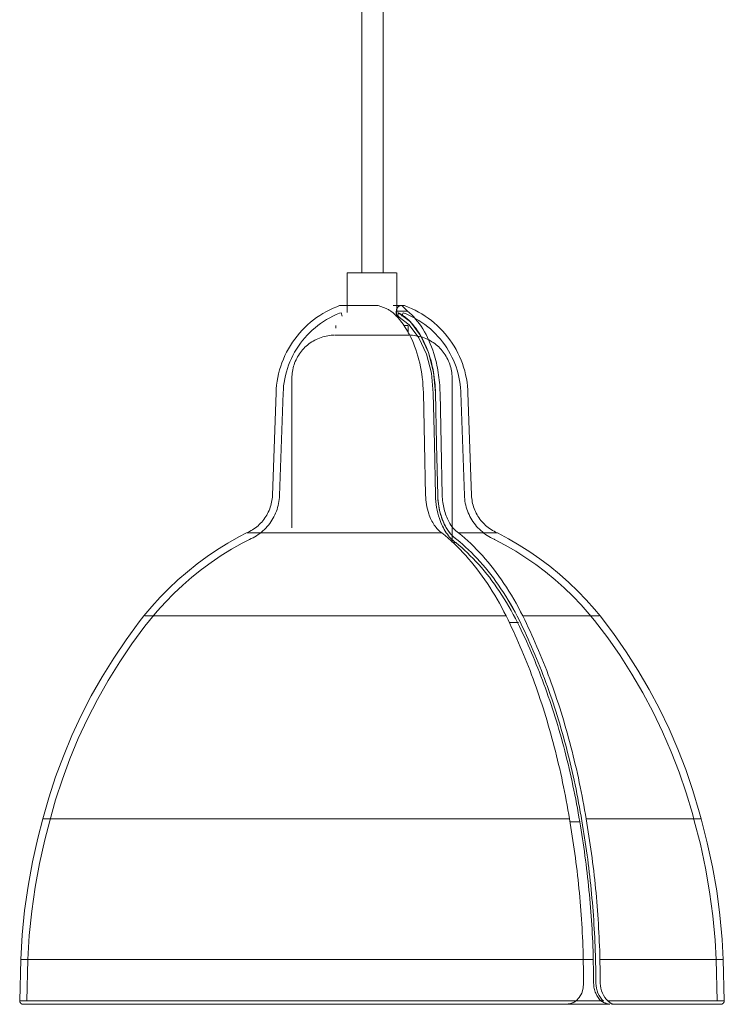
# Model space of a CAD drawing. Header units: millimetres. Extents: x 5395 to 9802, y 579 to 7363.
# Tile 3 of 8: x 6495 to 6693, y 1477 to 1754. Entities that reach past the tile are written whole.
import ezdxf

# ---------------------------------------------------------------- set-up
doc = ezdxf.new("R2010")
doc.units = ezdxf.units.MM
doc.layers.add('Luminarias', color=7, linetype='Continuous', lineweight=20)

# ---------------------------------------------------------------- blocks, each defined once
blk = doc.blocks.new('20046-3L - 62804-3L LANG Black pendant lamp 3L-846846-Alzado_PDF')
at = {"layer": 'Luminarias', "lineweight": 9}
for p, q in [((6591.11, 1983.84), (6591.11, 1682.5)), ((6597.11, 1682.5), (6597.11, 1983.84)), ((6587.01, 1682.5), (6587.01, 1671.38)), ((6598.39, 1682.5), (6587.01, 1682.5)), ((6600.93, 1682.5), (6598.39, 1682.5)), ((6601.01, 1670.5), (6601.01, 1682.5)), ((6585.3, 1671.31), (6585.65, 1670.38)), ((6601.57, 1670.38), (6600.74, 1670.38)), ((6600.74, 1670.38), (6601.57, 1670.38)), ((6600.83, 1671.25), (6600.83, 1671.78)), ((6603.98, 1671.78), (6600.83, 1671.78)), ((6600.93, 1670.5), (6600.92, 1670.5)), ((6604.8, 1668.7), (6601.47, 1671.31)), ((6602.37, 1670.38), (6602.72, 1671.31)), ((6583.81, 1667.69), (6583.81, 1666.99)), ((6604.09, 1667.69), (6603.08, 1667.69)), ((6604.2, 1665.56), (6604.2, 1667.69)), ((6607.66, 1664.89), (6604.81, 1668.7)), ((6609.86, 1660.11), (6607.66, 1664.88)), ((6611.29, 1654.62), (6609.86, 1660.1)), ((6571.51, 1652.89), (6571.51, 1610.84)), ((6611.86, 1648.75), (6611.29, 1654.61)), ((6616.51, 1606.67), (6616.51, 1652.89)), ((6567.04, 1648.82), (6566.05, 1620.04)), ((6569.04, 1648.75), (6568.05, 1619.97)), ((6619.97, 1619.97), (6618.98, 1648.75)), ((6621.97, 1620.04), (6620.98, 1648.82)), ((6558.96, 1609.39), (6566.49, 1609.39)), ((6566.49, 1609.39), (6613.65, 1609.39)), ((6618.34, 1609.39), (6629.19, 1609.39)), ((6617.64, 1606.67), (6616.7, 1606.67)), ((6530.17, 1586.05), (6544, 1586.05)), ((6544, 1586.05), (6631.71, 1586.05)), ((6636.39, 1586.05), (6657.85, 1586.05)), ((6635.13, 1584.18), (6632.52, 1584.18)), ((6501.54, 1528.99), (6521.84, 1528.99)), ((6521.84, 1528.99), (6649.49, 1528.99)), ((6649.76, 1528.21), (6652.41, 1528.21)), ((6654.17, 1528.99), (6686.33, 1528.99)), ((6495.31, 1489.53), (6495.03, 1477.89)), ((6516.99, 1489.53), (6495.34, 1489.53)), ((6497.31, 1489.47), (6497.03, 1477.84)), ((6653.37, 1489.53), (6516.99, 1489.53)), ((6656.24, 1489.44), (6653.55, 1489.44)), ((6692.53, 1489.53), (6658.05, 1489.53)), ((6690.99, 1477.84), (6690.7, 1489.47)), ((6692.99, 1477.89), (6692.7, 1489.53)), ((6495.05, 1477.89), (6516.77, 1477.89)), ((6516.77, 1477.89), (6651.38, 1477.89)), ((6658.49, 1477.84), (6651.59, 1477.84)), ((6658.49, 1477.84), (6651.59, 1477.84)), ((6658.4, 1477.84), (6659.03, 1477.84)), ((6658.4, 1477.84), (6659.03, 1477.84)), ((6660.23, 1477.89), (6692.75, 1477.89)), ((6661.42, 1476.89), (6662.03, 1476.89))]:
    blk.add_line(p, q, dxfattribs=at)
at = {"layer": 'Luminarias', "lineweight": 9, "flags": 128}
for points in [[(6567.04, 1648.82), (6567.1, 1649.9), (6567.2, 1650.97), (6567.35, 1652.04), (6567.54, 1653.11), (6567.77, 1654.16), (6568.04, 1655.21), (6568.35, 1656.24), (6568.71, 1657.26), (6569.1, 1658.27), (6569.54, 1659.26), (6570.01, 1660.23), (6570.52, 1661.18), (6571.08, 1662.11), (6571.66, 1663.01), (6572.29, 1663.9), (6572.94, 1664.75), (6573.63, 1665.58), (6574.36, 1666.38), (6575.11, 1667.16), (6575.9, 1667.9), (6576.72, 1668.61), (6577.56, 1669.28), (6578.43, 1669.92), (6579.32, 1670.53), (6580.24, 1671.1), (6581.18, 1671.63), (6582.14, 1672.13), (6583.12, 1672.59), (6584.11, 1673), (6584.86, 1673.29)], [(6584.86, 1673.29), (6584.9, 1673.3), (6584.94, 1673.31), (6584.98, 1673.32), (6585.02, 1673.33), (6585.07, 1673.34), (6585.11, 1673.34), (6585.15, 1673.35), (6585.19, 1673.35), (6585.22, 1673.35)], [(6587.15, 1673.35), (6586.93, 1673.35), (6586.73, 1673.35), (6586.54, 1673.35), (6586.36, 1673.35), (6586.19, 1673.35), (6586.04, 1673.35), (6585.9, 1673.35), (6585.77, 1673.35), (6585.65, 1673.35), (6585.55, 1673.35), (6585.46, 1673.35), (6585.38, 1673.35), (6585.32, 1673.35), (6585.27, 1673.35), (6585.24, 1673.35), (6585.22, 1673.35), (6585.22, 1673.35)], [(6585.22, 1673.35), (6585.22, 1673.35), (6585.24, 1673.35), (6585.28, 1673.35), (6585.33, 1673.35), (6585.39, 1673.35), (6585.47, 1673.35), (6585.56, 1673.35), (6585.66, 1673.35), (6585.78, 1673.35), (6585.91, 1673.35), (6586.05, 1673.35), (6586.21, 1673.35), (6586.38, 1673.35), (6586.56, 1673.35), (6586.75, 1673.35), (6586.96, 1673.35), (6587.17, 1673.35), (6587.4, 1673.35)], [(6595.34, 1673.35), (6594.99, 1673.35), (6594.64, 1673.35), (6594.29, 1673.35), (6593.94, 1673.35), (6593.59, 1673.35), (6593.24, 1673.35), (6592.89, 1673.35), (6592.54, 1673.35), (6592.2, 1673.35), (6591.85, 1673.35), (6591.51, 1673.35), (6591.18, 1673.35), (6590.85, 1673.35), (6590.52, 1673.35), (6590.2, 1673.35), (6589.89, 1673.35), (6589.58, 1673.35), (6589.28, 1673.35), (6588.99, 1673.35), (6588.7, 1673.35), (6588.43, 1673.35), (6588.16, 1673.35), (6587.9, 1673.35), (6587.65, 1673.35), (6587.42, 1673.35), (6587.19, 1673.35), (6587.15, 1673.35)], [(6600, 1673.35), (6600.25, 1673.35), (6600.49, 1673.35), (6600.72, 1673.35), (6600.87, 1673.35)], [(6600.87, 1673.35), (6601.08, 1673.35), (6601.29, 1673.35), (6601.48, 1673.35), (6601.66, 1673.35), (6601.83, 1673.35), (6601.98, 1673.35), (6602.12, 1673.35), (6602.25, 1673.35), (6602.37, 1673.35), (6602.47, 1673.35), (6602.56, 1673.35), (6602.63, 1673.35), (6602.69, 1673.35), (6602.74, 1673.35), (6602.78, 1673.35), (6602.8, 1673.35), (6602.8, 1673.35)], [(6602.8, 1673.35), (6602.79, 1673.35), (6602.77, 1673.35), (6602.74, 1673.35), (6602.69, 1673.35), (6602.63, 1673.35), (6602.55, 1673.35), (6602.46, 1673.35), (6602.35, 1673.35), (6602.24, 1673.35), (6602.2, 1673.35)], [(6602.8, 1673.35), (6602.84, 1673.35), (6602.88, 1673.34), (6602.93, 1673.34), (6602.97, 1673.33), (6603.01, 1673.33), (6603.05, 1673.32), (6603.09, 1673.31), (6603.13, 1673.3), (6603.15, 1673.29)], [(6603.15, 1673.29), (6604.16, 1672.9), (6605.15, 1672.47), (6606.13, 1672.01), (6607.08, 1671.5), (6608.02, 1670.96), (6608.93, 1670.38), (6609.82, 1669.76), (6610.68, 1669.11), (6611.51, 1668.43), (6612.32, 1667.71), (6613.1, 1666.96), (6613.85, 1666.18), (6614.56, 1665.37), (6615.25, 1664.53), (6615.9, 1663.67), (6616.51, 1662.78), (6617.09, 1661.87), (6617.63, 1660.93), (6618.13, 1659.98), (6618.6, 1659), (6619.02, 1658.01), (6619.41, 1657), (6619.75, 1655.98), (6620.05, 1654.94), (6620.31, 1653.89), (6620.53, 1652.83), (6620.71, 1651.77), (6620.85, 1650.7), (6620.94, 1649.62), (6620.98, 1648.82)], [(6569.04, 1648.75), (6569.1, 1649.75), (6569.19, 1650.74), (6569.32, 1651.73), (6569.5, 1652.72), (6569.71, 1653.7), (6569.96, 1654.67), (6570.25, 1655.62), (6570.58, 1656.57), (6570.95, 1657.5), (6571.35, 1658.41), (6571.79, 1659.31), (6572.27, 1660.19), (6572.78, 1661.05), (6573.32, 1661.89), (6573.9, 1662.71), (6574.51, 1663.5), (6575.15, 1664.27), (6575.82, 1665.01), (6576.52, 1665.73), (6577.24, 1666.42), (6578, 1667.07), (6578.78, 1667.7), (6579.58, 1668.29), (6580.41, 1668.85), (6581.26, 1669.38), (6582.13, 1669.88), (6583.02, 1670.33), (6583.93, 1670.76), (6584.85, 1671.14), (6585.3, 1671.31)], [(6601.24, 1670.38), (6604.44, 1667.87), (6607.19, 1664.22), (6609.31, 1659.62), (6610.68, 1654.36), (6611.23, 1648.71)], [(6602.72, 1671.31), (6603.65, 1670.95), (6604.56, 1670.54), (6605.46, 1670.1), (6606.34, 1669.62), (6607.2, 1669.11), (6608.04, 1668.57), (6608.86, 1667.99), (6609.65, 1667.38), (6610.41, 1666.73), (6611.16, 1666.06), (6611.87, 1665.36), (6612.55, 1664.63), (6613.21, 1663.88), (6613.83, 1663.09), (6614.43, 1662.29), (6614.99, 1661.46), (6615.51, 1660.61), (6616, 1659.74), (6616.46, 1658.85), (6616.88, 1657.94), (6617.26, 1657.02), (6617.61, 1656.08), (6617.92, 1655.13), (6618.19, 1654.16), (6618.42, 1653.19), (6618.61, 1652.21), (6618.77, 1651.22), (6618.88, 1650.23), (6618.96, 1649.23), (6618.98, 1648.75)], [(6571.51, 1652.89), (6571.52, 1653.37), (6571.54, 1653.86), (6571.59, 1654.34), (6571.66, 1654.82), (6571.75, 1655.29), (6571.85, 1655.77), (6571.98, 1656.24), (6572.12, 1656.7), (6572.28, 1657.16), (6572.46, 1657.61), (6572.66, 1658.05), (6572.88, 1658.48), (6573.11, 1658.91), (6573.36, 1659.32), (6573.62, 1659.73), (6573.9, 1660.12), (6574.2, 1660.51), (6574.51, 1660.88), (6574.84, 1661.24), (6575.18, 1661.58), (6575.54, 1661.91), (6575.9, 1662.23), (6576.28, 1662.53), (6576.67, 1662.81), (6577.08, 1663.08), (6577.49, 1663.34), (6577.91, 1663.58), (6578.35, 1663.8), (6578.79, 1664), (6579.23, 1664.18), (6579.69, 1664.35), (6580.15, 1664.5), (6580.62, 1664.63), (6581.09, 1664.74), (6581.57, 1664.83), (6582.04, 1664.9), (6582.53, 1664.96), (6583.01, 1664.99), (6583.49, 1665.01)], [(6600.5, 1665.01), (6600.17, 1665.01), (6599.83, 1665.01), (6599.49, 1665.01), (6599.13, 1665.01), (6598.76, 1665.01), (6598.39, 1665.01), (6598.01, 1665.01), (6597.62, 1665.01), (6597.23, 1665.01), (6596.83, 1665.01), (6596.43, 1665.01), (6596.03, 1665.01), (6595.62, 1665.01), (6595.21, 1665.01), (6594.79, 1665.01), (6594.38, 1665.01), (6593.96, 1665.01), (6593.55, 1665.01), (6593.13, 1665.01), (6592.72, 1665.01), (6592.31, 1665.01), (6591.9, 1665.01), (6591.5, 1665.01), (6591.1, 1665.01), (6590.7, 1665.01), (6590.31, 1665.01), (6589.92, 1665.01), (6589.54, 1665.01), (6589.17, 1665.01), (6588.81, 1665.01), (6588.45, 1665.01), (6588.11, 1665.01), (6587.77, 1665.01), (6587.44, 1665.01), (6587.13, 1665.01), (6586.82, 1665.01), (6586.53, 1665.01), (6586.25, 1665.01), (6585.98, 1665.01), (6585.72, 1665.01), (6585.48, 1665.01), (6585.25, 1665.01), (6585.03, 1665.01), (6584.83, 1665.01), (6584.64, 1665.01), (6584.47, 1665.01), (6584.31, 1665.01), (6584.17, 1665.01), (6584.05, 1665.01), (6583.94, 1665.01), (6583.85, 1665.01), (6583.77, 1665.01), (6583.71, 1665.01), (6583.66, 1665.01), (6583.64, 1665.01), (6583.63, 1665.01)], [(6583.63, 1665.01), (6583.66, 1665.01), (6583.7, 1665.01), (6583.76, 1665.01), (6583.83, 1665.01), (6583.92, 1665.01), (6584.03, 1665.01), (6584.15, 1665.01), (6584.29, 1665.01), (6584.44, 1665.01), (6584.61, 1665.01), (6584.8, 1665.01), (6585, 1665.01), (6585.21, 1665.01), (6585.44, 1665.01), (6585.68, 1665.01), (6585.93, 1665.01), (6586.2, 1665.01)], [(6604.38, 1665.01), (6604.36, 1665.01), (6604.32, 1665.01), (6604.26, 1665.01), (6604.19, 1665.01), (6604.09, 1665.01), (6603.99, 1665.01), (6603.87, 1665.01), (6603.73, 1665.01), (6603.57, 1665.01), (6603.4, 1665.01), (6603.22, 1665.01), (6603.02, 1665.01), (6602.81, 1665.01), (6602.58, 1665.01), (6602.34, 1665.01), (6602.08, 1665.01), (6601.82, 1665.01), (6601.54, 1665.01), (6601.24, 1665.01), (6600.94, 1665.01), (6600.62, 1665.01), (6600.5, 1665.01)], [(6601.77, 1665.01), (6602.04, 1665.01), (6602.3, 1665.01), (6602.54, 1665.01), (6602.77, 1665.01), (6602.99, 1665.01), (6603.19, 1665.01), (6603.37, 1665.01), (6603.55, 1665.01), (6603.7, 1665.01), (6603.84, 1665.01), (6603.97, 1665.01), (6604.08, 1665.01), (6604.17, 1665.01), (6604.25, 1665.01), (6604.31, 1665.01), (6604.35, 1665.01), (6604.38, 1665.01), (6604.39, 1665.01)], [(6604.64, 1665), (6604.88, 1665), (6605.36, 1664.97), (6605.84, 1664.92), (6606.32, 1664.85), (6606.8, 1664.76), (6607.27, 1664.66), (6607.74, 1664.53), (6608.2, 1664.39), (6608.66, 1664.23), (6609.11, 1664.05), (6609.55, 1663.85), (6609.99, 1663.64), (6610.41, 1663.4), (6610.83, 1663.15), (6611.24, 1662.89), (6611.63, 1662.61), (6612.01, 1662.31), (6612.38, 1662), (6612.74, 1661.67), (6613.09, 1661.33), (6613.42, 1660.98), (6613.73, 1660.61), (6614.03, 1660.23), (6614.32, 1659.84), (6614.59, 1659.43), (6614.84, 1659.02), (6615.08, 1658.6), (6615.3, 1658.17), (6615.5, 1657.73), (6615.69, 1657.28), (6615.85, 1656.82), (6616, 1656.36), (6616.13, 1655.89), (6616.24, 1655.42), (6616.33, 1654.95), (6616.41, 1654.47), (6616.46, 1653.99), (6616.5, 1653.5), (6616.51, 1653.02), (6616.51, 1652.89)], [(6609.07, 1620.04), (6608.75, 1634.43), (6608.44, 1648.82)], [(6611.23, 1648.71), (6611.55, 1634.33), (6611.86, 1619.94)], [(6612.49, 1619.97), (6612.17, 1634.36), (6611.86, 1648.75)], [(6612.49, 1619.97), (6612.17, 1634.36), (6611.86, 1648.75)], [(6613.12, 1648.82), (6613.43, 1634.43), (6613.75, 1620.04)], [(6558.74, 1609.39), (6559.18, 1609.59), (6559.61, 1609.8), (6560.04, 1610.04), (6560.45, 1610.29), (6560.85, 1610.55), (6561.24, 1610.83), (6561.62, 1611.13), (6561.99, 1611.44), (6562.35, 1611.77), (6562.69, 1612.11), (6563.01, 1612.47), (6563.33, 1612.83), (6563.63, 1613.21), (6563.91, 1613.6), (6564.17, 1614.01), (6564.43, 1614.42), (6564.66, 1614.84), (6564.88, 1615.27), (6565.08, 1615.71), (6565.26, 1616.16), (6565.42, 1616.61), (6565.57, 1617.07), (6565.69, 1617.54), (6565.8, 1618.01), (6565.89, 1618.48), (6565.96, 1618.96), (6566.01, 1619.44), (6566.04, 1619.92), (6566.05, 1620.04)], [(6559.59, 1607.57), (6560.1, 1607.81), (6560.6, 1608.06), (6561.09, 1608.34), (6561.57, 1608.63), (6562.04, 1608.94), (6562.5, 1609.27), (6562.94, 1609.62), (6563.36, 1609.99), (6563.78, 1610.37), (6564.17, 1610.77), (6564.55, 1611.19), (6564.92, 1611.62), (6565.26, 1612.06), (6565.59, 1612.52), (6565.9, 1612.99), (6566.19, 1613.47), (6566.46, 1613.96), (6566.71, 1614.47), (6566.94, 1614.98), (6567.15, 1615.5), (6567.34, 1616.03), (6567.5, 1616.57), (6567.65, 1617.11), (6567.77, 1617.66), (6567.87, 1618.21), (6567.95, 1618.77), (6568.01, 1619.33), (6568.05, 1619.89), (6568.05, 1619.97)], [(6619.97, 1619.97), (6620, 1619.41), (6620.05, 1618.85), (6620.13, 1618.29), (6620.23, 1617.74), (6620.35, 1617.19), (6620.49, 1616.65), (6620.66, 1616.11), (6620.84, 1615.58), (6621.05, 1615.05), (6621.27, 1614.54), (6621.52, 1614.03), (6621.79, 1613.54), (6622.08, 1613.06), (6622.38, 1612.58), (6622.71, 1612.12), (6623.05, 1611.68), (6623.41, 1611.25), (6623.79, 1610.83), (6624.18, 1610.43), (6624.59, 1610.04), (6625.02, 1609.67), (6625.46, 1609.32), (6625.91, 1608.99), (6626.38, 1608.67), (6626.85, 1608.38), (6627.34, 1608.1), (6627.84, 1607.84), (6628.35, 1607.61), (6628.43, 1607.57)], [(6621.97, 1620.04), (6621.99, 1619.56), (6622.04, 1619.08), (6622.11, 1618.6), (6622.19, 1618.13), (6622.29, 1617.66), (6622.42, 1617.19), (6622.56, 1616.73), (6622.72, 1616.27), (6622.89, 1615.82), (6623.09, 1615.38), (6623.3, 1614.95), (6623.53, 1614.52), (6623.78, 1614.11), (6624.04, 1613.71), (6624.32, 1613.31), (6624.61, 1612.93), (6624.92, 1612.56), (6625.25, 1612.2), (6625.58, 1611.86), (6625.94, 1611.53), (6626.3, 1611.21), (6626.68, 1610.91), (6627.06, 1610.62), (6627.46, 1610.35), (6627.87, 1610.1), (6628.29, 1609.86), (6628.72, 1609.64), (6629.16, 1609.44), (6629.27, 1609.39)], [(6529.93, 1586.05), (6532.17, 1588.73), (6534.51, 1591.32), (6536.96, 1593.81), (6539.5, 1596.21), (6542.14, 1598.49), (6544.87, 1600.68), (6547.68, 1602.75), (6550.57, 1604.7), (6553.54, 1606.54), (6556.58, 1608.26), (6558.74, 1609.39)], [(6629.27, 1609.39), (6632.36, 1607.75), (6635.38, 1606), (6638.33, 1604.12), (6641.2, 1602.13), (6643.98, 1600.03), (6646.68, 1597.81), (6649.29, 1595.49), (6651.81, 1593.07), (6654.22, 1590.55), (6656.54, 1587.93), (6658.09, 1586.05)], [(6531.49, 1584.81), (6533.68, 1587.43), (6535.97, 1589.95), (6538.36, 1592.39), (6540.85, 1594.73), (6543.43, 1596.96), (6546.09, 1599.09), (6548.84, 1601.12), (6551.67, 1603.03), (6554.57, 1604.82), (6557.54, 1606.5), (6559.59, 1607.57)], [(6628.43, 1607.57), (6631.44, 1605.98), (6634.39, 1604.26), (6637.27, 1602.42), (6640.07, 1600.48), (6642.79, 1598.42), (6645.43, 1596.25), (6647.98, 1593.98), (6650.43, 1591.62), (6652.79, 1589.15), (6655.05, 1586.59), (6656.52, 1584.81)], [(6501.52, 1528.99), (6503.21, 1534.96), (6505.13, 1540.86), (6507.29, 1546.68), (6509.68, 1552.41), (6512.29, 1558.04), (6515.13, 1563.56), (6518.19, 1568.97), (6521.46, 1574.24), (6524.94, 1579.38), (6528.62, 1584.38), (6529.93, 1586.05)], [(6658.09, 1586.05), (6661.84, 1581.11), (6665.39, 1576.01), (6668.73, 1570.78), (6671.86, 1565.42), (6674.78, 1559.94), (6677.47, 1554.35), (6679.94, 1548.65), (6682.18, 1542.86), (6684.18, 1536.99), (6685.95, 1531.04), (6686.5, 1528.99)], [(6503.45, 1528.47), (6505.11, 1534.36), (6507.01, 1540.19), (6509.14, 1545.94), (6511.5, 1551.59), (6514.08, 1557.15), (6516.88, 1562.6), (6519.9, 1567.93), (6523.13, 1573.14), (6526.57, 1578.21), (6530.2, 1583.15), (6531.49, 1584.81)], [(6656.52, 1584.81), (6660.23, 1579.92), (6663.73, 1574.9), (6667.03, 1569.73), (6670.12, 1564.44), (6673, 1559.03), (6675.66, 1553.51), (6678.09, 1547.89), (6680.3, 1542.17), (6682.28, 1536.37), (6684.02, 1530.5), (6684.57, 1528.47)], [(6495.31, 1489.53), (6495.73, 1496.42), (6496.42, 1503.28), (6497.38, 1510.11), (6498.61, 1516.9), (6500.12, 1523.63), (6501.52, 1528.99)], [(6497.31, 1489.47), (6497.72, 1496.27), (6498.4, 1503.06), (6499.35, 1509.81), (6500.58, 1516.51), (6502.06, 1523.17), (6503.45, 1528.47)], [(6684.57, 1528.47), (6686.27, 1521.87), (6687.7, 1515.2), (6688.87, 1508.49), (6689.77, 1501.73), (6690.4, 1494.94), (6690.7, 1489.47)], [(6686.5, 1528.99), (6688.22, 1522.31), (6689.67, 1515.57), (6690.85, 1508.77), (6691.76, 1501.94), (6692.39, 1495.07), (6692.7, 1489.53)], [(6653.47, 1482.85), (6653.42, 1486.19), (6653.37, 1489.53)], [(6656.18, 1489.44), (6656.23, 1486.14), (6656.28, 1482.85)], [(6656.9, 1482.85), (6656.85, 1486.16), (6656.8, 1489.47)], [(6656.9, 1482.85), (6656.85, 1486.16), (6656.8, 1489.47)], [(6658.05, 1489.53), (6658.1, 1486.19), (6658.16, 1482.85)], [(6651.38, 1477.89), (6652.26, 1478.84), (6652.93, 1480.04), (6653.33, 1481.4), (6653.47, 1482.85)], [(6496.03, 1476.89), (6495.99, 1476.89), (6495.95, 1476.89), (6495.91, 1476.89), (6495.87, 1476.9), (6495.83, 1476.91), (6495.79, 1476.92), (6495.75, 1476.93), (6495.71, 1476.94), (6495.68, 1476.95), (6495.64, 1476.97), (6495.6, 1476.98), (6495.57, 1477), (6495.53, 1477.02), (6495.5, 1477.04), (6495.46, 1477.06), (6495.43, 1477.09), (6495.4, 1477.11), (6495.37, 1477.14), (6495.34, 1477.16), (6495.31, 1477.19), (6495.28, 1477.22), (6495.26, 1477.25), (6495.23, 1477.28), (6495.21, 1477.31), (6495.19, 1477.35), (6495.17, 1477.38), (6495.15, 1477.42), (6495.13, 1477.45), (6495.11, 1477.49), (6495.1, 1477.53), (6495.08, 1477.56), (6495.07, 1477.6), (6495.06, 1477.64), (6495.05, 1477.68), (6495.04, 1477.72), (6495.04, 1477.76), (6495.03, 1477.8), (6495.03, 1477.84), (6495.03, 1477.88), (6495.03, 1477.89)], [(6518.82, 1476.89), (6516.97, 1476.89), (6514.61, 1476.89), (6512.38, 1476.89), (6510.27, 1476.89), (6508.31, 1476.89), (6506.48, 1476.89), (6504.79, 1476.89), (6503.24, 1476.89), (6501.83, 1476.89), (6500.58, 1476.89), (6499.47, 1476.89), (6498.52, 1476.89), (6497.72, 1476.89), (6497.07, 1476.89), (6496.58, 1476.89), (6496.24, 1476.89), (6496.06, 1476.89), (6496.03, 1476.89)], [(6496.03, 1476.89), (6496.11, 1476.89), (6496.34, 1476.89), (6496.73, 1476.89), (6497.28, 1476.89), (6497.98, 1476.89), (6498.84, 1476.89), (6499.84, 1476.89), (6501, 1476.89), (6502.31, 1476.89), (6503.76, 1476.89), (6505.36, 1476.89), (6507.1, 1476.89), (6508.98, 1476.89), (6510.99, 1476.89), (6513.14, 1476.89), (6515.42, 1476.89), (6517.55, 1476.89)], [(6517.55, 1476.89), (6520.06, 1476.89), (6522.69, 1476.89), (6525.43, 1476.89), (6528.29, 1476.89), (6531.25, 1476.89), (6534.31, 1476.89), (6537.46, 1476.89), (6540.71, 1476.89), (6544.04, 1476.89), (6547.45, 1476.89), (6550.93, 1476.89), (6554.48, 1476.89), (6558.1, 1476.89), (6561.78, 1476.89), (6565.5, 1476.89), (6569.27, 1476.89), (6573.08, 1476.89), (6576.93, 1476.89), (6580.8, 1476.89), (6584.69, 1476.89), (6588.6, 1476.89), (6592.52, 1476.89), (6596.44, 1476.89), (6600.35, 1476.89), (6604.26, 1476.89), (6608.15, 1476.89), (6612.01, 1476.89), (6615.85, 1476.89), (6619.65, 1476.89), (6623.41, 1476.89), (6627.13, 1476.89), (6630.79, 1476.89), (6634.39, 1476.89), (6637.93, 1476.89), (6641.39, 1476.89), (6644.79, 1476.89), (6648.02, 1476.89)], [(6660.87, 1476.89), (6659.73, 1476.89), (6656.77, 1476.89), (6653.71, 1476.89), (6650.56, 1476.89), (6648.54, 1476.89)], [(6662.03, 1476.89), (6664.79, 1476.89), (6667.45, 1476.89), (6669.98, 1476.89), (6672.4, 1476.89), (6674.68, 1476.89), (6676.84, 1476.89), (6678.87, 1476.89), (6680.76, 1476.89), (6682.51, 1476.89), (6684.12, 1476.89), (6685.59, 1476.89), (6686.91, 1476.89), (6688.08, 1476.89), (6689.1, 1476.89), (6689.97, 1476.89), (6690.68, 1476.89), (6691.24, 1476.89), (6691.65, 1476.89), (6691.9, 1476.89), (6691.99, 1476.89), (6691.99, 1476.89)], [(6691.99, 1476.89), (6691.91, 1476.89), (6691.68, 1476.89), (6691.28, 1476.89), (6690.74, 1476.89), (6690.04, 1476.89), (6689.18, 1476.89), (6688.17, 1476.89), (6687.02, 1476.89), (6685.71, 1476.89), (6684.26, 1476.89), (6682.66, 1476.89), (6680.92, 1476.89), (6679.04, 1476.89), (6677.02, 1476.89), (6674.88, 1476.89), (6672.6, 1476.89), (6670.47, 1476.89)], [(6692.99, 1477.89), (6692.99, 1477.85), (6692.99, 1477.81), (6692.98, 1477.77), (6692.98, 1477.73), (6692.97, 1477.69), (6692.96, 1477.65), (6692.95, 1477.61), (6692.94, 1477.57), (6692.93, 1477.54), (6692.91, 1477.5), (6692.89, 1477.46), (6692.88, 1477.43), (6692.86, 1477.39), (6692.84, 1477.36), (6692.81, 1477.32), (6692.79, 1477.29), (6692.77, 1477.26), (6692.74, 1477.23), (6692.71, 1477.2), (6692.69, 1477.17), (6692.66, 1477.14), (6692.63, 1477.12), (6692.6, 1477.09), (6692.56, 1477.07), (6692.53, 1477.05), (6692.5, 1477.03), (6692.46, 1477.01), (6692.43, 1476.99), (6692.39, 1476.97), (6692.35, 1476.96), (6692.31, 1476.94), (6692.28, 1476.93), (6692.24, 1476.92), (6692.2, 1476.91), (6692.16, 1476.9), (6692.12, 1476.9), (6692.08, 1476.89), (6692.04, 1476.89), (6692, 1476.89), (6691.99, 1476.89)]]:
    blk.add_lwpolyline(points, dxfattribs=at)
at = {"layer": 'Luminarias', "lineweight": 9}
blk.add_ellipse((6309.8, 1856.68), major_axis=(0, 501.89), ratio=0.62535, start_param=4.332096, end_param=4.334105, dxfattribs=at)
blk.add_ellipse((6309.8, 1856.68), major_axis=(0, 501.89), ratio=0.62535, start_param=4.332096, end_param=4.334105, dxfattribs=at)
for points, knots in [([(6595.73, 1673.29), (6595.63, 1673.31), (6595.49, 1673.34), (6595.36, 1673.35), (6595.33, 1673.35)], [-1, -1, -1, -1, -0.859375, -0.78125, -0.78125, -0.78125, -0.78125]), ([(6600.95, 1672.31), (6600.98, 1672.39), (6601.06, 1672.6), (6601.23, 1672.84), (6601.42, 1673.02), (6601.58, 1673.13), (6601.75, 1673.23), (6601.93, 1673.3), (6602.11, 1673.35), (6602.19, 1673.35), (6602.23, 1673.35)], [-1, -1, -1, -1, -0.875, -0.6875, -0.59375, -0.515625, -0.4375, -0.34375, -0.265625, -0.1875, -0.1875, -0.1875, -0.1875]), ([(6608.44, 1648.82), (6608.37, 1651.69), (6607.69, 1657.26), (6605.36, 1663.94), (6602.46, 1668.7), (6600.5, 1670.78), (6599.44, 1671.67)], [-1, -1, -1, -1, -0.7, -0.4, -0.2, 0, 0, 0, 0]), ([(6611.86, 1648.75), (6611.81, 1650.77), (6611.44, 1654.66), (6609.75, 1661.14), (6607.12, 1666.18), (6604.06, 1669.58), (6602.37, 1670.81), (6601.47, 1671.31)], [0, 0, 0, 0, 0.2, 0.4, 0.7, 0.85, 1, 1, 1, 1]), ([(6603.98, 1671.78), (6605.59, 1670.46), (6608.48, 1667.08), (6611.29, 1660.8), (6612.74, 1654.5), (6613.08, 1650.75), (6613.12, 1648.82)], [-1, -1, -1, -1, -0.7, -0.4, -0.2, 0, 0, 0, 0]), ([(6613.65, 1609.39), (6612.86, 1609.93), (6611.42, 1611.42), (6610, 1614.33), (6609.26, 1617.33), (6609.09, 1619.12), (6609.07, 1620.04)], [-1, -1, -1, -1, -0.7, -0.4, -0.2, 0, 0, 0, 0]), ([(6611.86, 1619.94), (6611.89, 1618.79), (6612.09, 1616.57), (6613.01, 1612.85), (6614.77, 1609.22), (6616.55, 1607.36), (6617.54, 1606.67)], [0, 0, 0, 0, 0.2, 0.4, 0.7, 1, 1, 1, 1]), ([(6617.8, 1607.57), (6617.19, 1608), (6616.05, 1609.04), (6614.33, 1611.57), (6612.94, 1615.25), (6612.53, 1618.36), (6612.49, 1619.97)], [0, 0, 0, 0, 0.2, 0.4, 0.7, 1, 1, 1, 1]), ([(6617.8, 1607.57), (6616.88, 1608.22), (6615.21, 1609.95), (6613.56, 1613.35), (6612.71, 1616.82), (6612.51, 1618.9), (6612.49, 1619.97)], [-1, -1, -1, -1, -0.7, -0.4, -0.2, 0, 0, 0, 0]), ([(6613.75, 1620.04), (6613.78, 1618.65), (6614.13, 1615.97), (6615.33, 1612.81), (6616.82, 1610.64), (6617.8, 1609.75), (6618.34, 1609.39)], [-1, -1, -1, -1, -0.7, -0.4, -0.2, 0, 0, 0, 0]), ([(6656.28, 1482.85), (6656.29, 1482.35), (6656.4, 1481.36), (6656.98, 1479.5), (6657.78, 1478.38), (6658.4, 1477.84)], [0, 0, 0, 0, 0.25, 0.5, 1, 1, 1, 1]), ([(6648.02, 1476.89), (6648.28, 1476.89), (6648.61, 1476.91), (6648.99, 1476.95), (6649.25, 1476.99), (6649.61, 1477.07), (6649.98, 1477.17), (6650.31, 1477.29), (6650.54, 1477.38), (6650.77, 1477.49), (6651.06, 1477.65), (6651.25, 1477.79), (6651.38, 1477.89)], [-1, -1, -1, -1, -0.785714, -0.732143, -0.678571, -0.571429, -0.428571, -0.357143, -0.285714, -0.214286, -0.142857, 0, 0, 0, 0]), ([(6660.87, 1476.91), (6660.69, 1476.93), (6660.41, 1476.97), (6660.06, 1477.05), (6659.8, 1477.12), (6659.54, 1477.21), (6659.29, 1477.31), (6659.05, 1477.42), (6658.74, 1477.59), (6658.53, 1477.73), (6658.4, 1477.84)], [-0.8333333, -0.8333333, -0.8333333, -0.8333333, -0.6666667, -0.5833333, -0.5, -0.4166667, -0.3333333, -0.25, -0.1666667, 0, 0, 0, 0]), ([(6660.23, 1477.89), (6660.34, 1477.79), (6660.5, 1477.65), (6660.69, 1477.49), (6660.83, 1477.38), (6660.96, 1477.29), (6661.14, 1477.17), (6661.34, 1477.06), (6661.58, 1476.96), (6661.81, 1476.9), (6661.95, 1476.89), (6662.03, 1476.89)], [-1, -1, -1, -1, -0.857143, -0.785714, -0.714286, -0.642857, -0.571429, -0.428571, -0.285714, -0.142857, 0, 0, 0, 0])]:
    blk.add_open_spline(points, degree=3, knots=knots, dxfattribs=at)
for points in [[(6599.44, 1671.67), (6599.18, 1671.85), (6598.63, 1672.19), (6597.73, 1672.63), (6596.76, 1673), (6596.08, 1673.2), (6595.73, 1673.29)], [(6600.83, 1671.78), (6600.85, 1671.88), (6600.88, 1672.06), (6600.93, 1672.23), (6600.95, 1672.31)], [(6602.4, 1673.29), (6602.53, 1673.18), (6602.81, 1672.91), (6603.34, 1672.41), (6603.75, 1672), (6603.98, 1671.78)], [(6601.24, 1670.38), (6601.18, 1670.41), (6601.07, 1670.5), (6600.94, 1670.7), (6600.85, 1670.96), (6600.83, 1671.15), (6600.83, 1671.25)], [(6631.71, 1586.05), (6630.07, 1589.31), (6626.55, 1595.39), (6620.45, 1603.27), (6615.99, 1607.51), (6613.65, 1609.39)], [(6618.34, 1609.39), (6620.67, 1607.51), (6625.13, 1603.27), (6631.23, 1595.39), (6634.75, 1589.31), (6636.39, 1586.05)], [(6617.54, 1606.67), (6619.79, 1604.86), (6624.07, 1600.77), (6629.94, 1593.18), (6633.34, 1587.33), (6634.92, 1584.18)], [(6635.41, 1584.81), (6633.81, 1587.99), (6630.37, 1593.91), (6624.43, 1601.6), (6620.08, 1605.74), (6617.8, 1607.57)], [(6624.33, 1601.36), (6622.25, 1603.67), (6620.08, 1605.74), (6617.8, 1607.57)], [(6630.24, 1593.72), (6628.39, 1596.48), (6626.41, 1599.04), (6624.33, 1601.36)], [(6635.41, 1584.81), (6633.81, 1587.99), (6632.09, 1590.96), (6630.24, 1593.72)], [(6649.49, 1528.99), (6648.35, 1535.93), (6645.52, 1549.42), (6639.52, 1568.68), (6634.49, 1580.42), (6631.71, 1586.05)], [(6636.39, 1586.05), (6639.17, 1580.42), (6644.2, 1568.68), (6650.2, 1549.42), (6653.03, 1535.93), (6654.17, 1528.99)], [(6634.92, 1584.18), (6637.65, 1578.66), (6642.58, 1567.15), (6648.47, 1548.26), (6651.24, 1535.02), (6652.36, 1528.21)], [(6652.96, 1528.47), (6651.84, 1535.32), (6649.05, 1548.64), (6643.12, 1567.65), (6638.16, 1579.24), (6635.41, 1584.81)], [(6652.96, 1528.47), (6651.84, 1535.32), (6649.05, 1548.64), (6643.12, 1567.65), (6638.16, 1579.24), (6635.41, 1584.81)], [(6653.37, 1489.53), (6653.2, 1496.23), (6652.39, 1509.51), (6650.61, 1522.54), (6649.49, 1528.99)], [(6652.36, 1528.21), (6653.46, 1521.86), (6655.21, 1509.05), (6656.01, 1496.01), (6656.18, 1489.44)], [(6656.8, 1489.47), (6656.63, 1496.09), (6655.83, 1509.21), (6654.07, 1522.09), (6652.96, 1528.47)], [(6656.8, 1489.47), (6656.63, 1496.09), (6655.83, 1509.21), (6654.07, 1522.09), (6652.96, 1528.47)], [(6654.17, 1528.99), (6655.29, 1522.54), (6657.07, 1509.51), (6657.88, 1496.23), (6658.05, 1489.53)], [(6659.03, 1477.84), (6658.4, 1478.38), (6657.33, 1479.88), (6656.92, 1481.86), (6656.9, 1482.85)], [(6659.03, 1477.84), (6658.4, 1478.38), (6657.33, 1479.88), (6656.92, 1481.86), (6656.9, 1482.85)], [(6658.16, 1482.85), (6658.17, 1481.87), (6658.57, 1479.92), (6659.62, 1478.43), (6660.23, 1477.89)], [(6647.59, 1476.9), (6647.52, 1476.89), (6647.46, 1476.89), (6647.41, 1476.89)]]:
    blk.add_open_spline(points, degree=3, dxfattribs=at)

msp = doc.modelspace()

# ---------------------------------------------------------------- block references
at = {"layer": 'Luminarias', "lineweight": 9}
msp.add_blockref('20046-3L - 62804-3L LANG Black pendant lamp 3L-846846-Alzado_PDF', (0, 0), dxfattribs=at)

doc.saveas('drawing.dxf')
